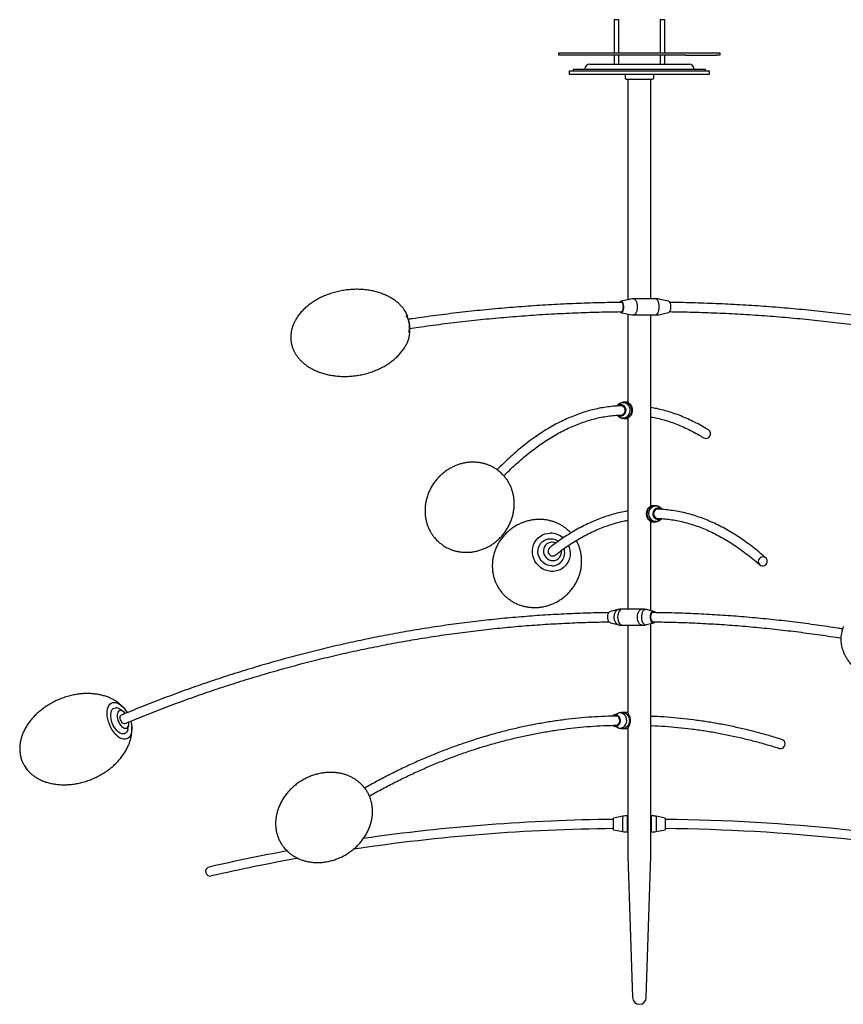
# Model space of a CAD drawing. Header units: millimetres. Extents: x 937 to 2067, y 1441 to 3520.
# Tile 2 of 3: x 937 to 1653, y 2663 to 3520. Entities that reach past the tile are written whole.
import ezdxf

# ---------------------------------------------------------------- set-up
doc = ezdxf.new("R2010")
doc.units = ezdxf.units.MM
doc.header["$LTSCALE"] = 20

msp = doc.modelspace()

# ---------------------------------------------------------------- linework, layer by layer
at = {"color": 7, "linetype": 'Continuous', "lineweight": 25}
for p, q in [((1454, 3519.91), (1454, 3491.11)), ((1456, 3519.91), (1454, 3519.91)), ((1458, 3519.91), (1456, 3519.91)), ((1458, 3491.11), (1458, 3519.91)), ((1494, 3519.91), (1494, 3491.11)), ((1494.9, 3519.91), (1494, 3519.91)), ((1498, 3519.91), (1494.9, 3519.91)), ((1498, 3491.11), (1498, 3519.91)), ((1406, 3491.11), (1516, 3491.11)), ((1406, 3489.11), (1406, 3491.11)), ((1516, 3489.11), (1406, 3489.11)), ((1454, 3489.11), (1454, 3481.11)), ((1458, 3481.11), (1458, 3489.11)), ((1494, 3489.11), (1494, 3481.11)), ((1498, 3481.11), (1498, 3489.11)), ((1516, 3491.11), (1543, 3491.11)), ((1516, 3489.11), (1543, 3489.11)), ((1543, 3491.11), (1546, 3491.11)), ((1546, 3489.11), (1543, 3489.11)), ((1546, 3491.11), (1546, 3489.11)), ((1432.75, 3481.11), (1476, 3481.11)), ((1476, 3481.11), (1519.25, 3481.11)), ((1415, 3475.41), (1415, 3472.41)), ((1415, 3475.41), (1476, 3475.41)), ((1415, 3472.41), (1476, 3472.41)), ((1418.5, 3476.61), (1418.5, 3475.41)), ((1476, 3476.61), (1418.5, 3476.61)), ((1463.5, 3472.41), (1463.5, 3468.91)), ((1533.5, 3476.61), (1476, 3476.61)), ((1476, 3475.41), (1537, 3475.41)), ((1476, 3472.41), (1537, 3472.41)), ((1488.5, 3468.91), (1488.5, 3472.41)), ((1533.5, 3475.41), (1533.5, 3476.61)), ((1537, 3472.41), (1537, 3475.41)), ((1463.5, 3468.91), (1464.5, 3467.91)), ((1476, 3467.91), (1464.5, 3467.91)), ((1466, 3467.91), (1466, 3276.2)), ((1487.5, 3467.91), (1476, 3467.91)), ((1486, 3276.91), (1486, 3467.91)), ((1487.5, 3467.91), (1488.5, 3468.91)), ((1467.3, 3276.49), (1460.06, 3274.89)), ((1490.18, 3276.91), (1471.11, 3276.91)), ((1501.24, 3274.89), (1494, 3276.49)), ((1460.06, 3264.93), (1467.3, 3263.33)), ((1466, 3263.61), (1466, 3186.82)), ((1471.11, 3262.91), (1490.18, 3262.91)), ((1486, 3096.8), (1486, 3262.91)), ((1494, 3263.33), (1501.24, 3264.93)), ((1456.87, 3184.31), (1456.28, 3183.63)), ((1466, 3186.91), (1462.65, 3186.91)), ((1456.74, 3175.65), (1456.87, 3175.51)), ((1462.65, 3172.91), (1466, 3172.91)), ((1466, 3173.01), (1466, 3006.91)), ((1489.35, 3096.91), (1486, 3096.91)), ((1495.72, 3093.62), (1495.13, 3094.31)), ((1486, 3005.48), (1486, 3083.03)), ((1486, 3082.91), (1489.35, 3082.91)), ((1457.33, 3006.45), (1450.86, 3004.86)), ((1478.31, 3006.91), (1461.07, 3006.91)), ((1488.52, 3004.86), (1482.05, 3006.45)), ((1450.86, 2994.96), (1457.33, 2993.36)), ((1461.07, 2992.91), (1478.31, 2992.91)), ((1466, 2992.91), (1466, 2916.51)), ((1482.05, 2993.36), (1488.52, 2994.96)), ((1486, 2791.91), (1486, 2994.34)), ((1488.12, 2995.71), (1488.37, 2995.73)), ((1026.87, 2917.83), (1023.81, 2919.81)), ((1457.27, 2916.11), (1453.72, 2914.6)), ((1466, 2916.91), (1461.21, 2916.91)), ((1028.34, 2907.19), (1028.35, 2907.19)), ((1031.06, 2902.47), (1031.8, 2906.05)), ((1453.72, 2905.22), (1457.27, 2903.71)), ((1461.21, 2902.91), (1466, 2902.91)), ((1466, 2903.3), (1466, 2791.91)), ((1461.56, 2826.52), (1453.5, 2824.91)), ((1453.5, 2814.91), (1453.5, 2824.91)), ((1461.56, 2813.3), (1461.56, 2826.52)), ((1466, 2826.91), (1465.48, 2826.91)), ((1465.48, 2826.91), (1465.48, 2812.91)), ((1486.52, 2826.91), (1486, 2826.91)), ((1486.52, 2812.91), (1486.52, 2826.91)), ((1498.5, 2824.91), (1490.44, 2826.52)), ((1490.44, 2826.52), (1490.44, 2813.3)), ((1498.5, 2824.91), (1498.5, 2814.91)), ((1453.5, 2814.91), (1461.56, 2813.3)), ((1465.48, 2812.91), (1466, 2812.91)), ((1486, 2812.91), (1486.52, 2812.91)), ((1490.44, 2813.3), (1498.5, 2814.91)), ((1466, 2791.91), (1470, 2668.91)), ((1482, 2668.91), (1486, 2791.91))]:
    msp.add_line(p, q, dxfattribs=at)
at = {"color": 7, "linetype": 'Continuous', "lineweight": 25, "flags": 128}
for points in [[(1460.25, 3264.91), (1460.82, 3265.09), (1461.35, 3265.64), (1461.8, 3266.5), (1462.13, 3267.61), (1462.32, 3268.89), (1462.36, 3270.25), (1462.25, 3271.58), (1461.98, 3272.79), (1461.59, 3273.79), (1461.1, 3274.49), (1460.54, 3274.86), (1459.97, 3274.86), (1459.41, 3274.49), (1458.96, 3273.86)], [(1460.25, 3274.11), (1459.73, 3273.92), (1459.59, 3273.8)], [(1460.25, 3265.71), (1460.52, 3265.75), (1461.02, 3266.12), (1461.46, 3266.83), (1461.79, 3267.81), (1461.99, 3268.97), (1462.02, 3270.22), (1461.91, 3271.44), (1461.64, 3272.53), (1461.25, 3273.38), (1460.78, 3273.92), (1460.25, 3274.11), (1460.25, 3274.11)], [(1471.11, 3276.91), (1471.77, 3276.73), (1472.4, 3276.21), (1472.96, 3275.38), (1473.43, 3274.27), (1473.78, 3272.95), (1474, 3271.47), (1474.07, 3269.91), (1474, 3268.35), (1473.78, 3266.87), (1473.43, 3265.54), (1472.96, 3264.44), (1472.4, 3263.6), (1471.77, 3263.08), (1471.11, 3262.91)], [(1490.18, 3262.91), (1490.84, 3263.08), (1491.46, 3263.6), (1492.02, 3264.44), (1492.49, 3265.54), (1492.85, 3266.87), (1493.06, 3268.35), (1493.14, 3269.91), (1493.06, 3271.47), (1492.85, 3272.95), (1492.49, 3274.27), (1492.02, 3275.38), (1491.46, 3276.21), (1490.84, 3276.73), (1490.18, 3276.91)], [(1501.24, 3274.89), (1501.33, 3274.86), (1501.88, 3274.49), (1502.37, 3273.79), (1502.76, 3272.79), (1503.03, 3271.58), (1503.15, 3270.25), (1503.11, 3268.89), (1502.91, 3267.61), (1502.58, 3266.5), (1502.14, 3265.64), (1501.61, 3265.09), (1501.24, 3264.93)], [(1275.19, 3241.64), (1275.67, 3243.33), (1276.02, 3245.33), (1276.23, 3247.52), (1276.27, 3249.85), (1276.15, 3252.26), (1275.88, 3254.72), (1275.46, 3257.16), (1274.89, 3259.54), (1274.19, 3261.8), (1273.38, 3263.9), (1272.47, 3265.79), (1271.48, 3267.43), (1271.11, 3267.95)], [(1272.75, 3262.11), (1272.84, 3262.03), (1273.57, 3261.19), (1274.24, 3260.06), (1274.84, 3258.69), (1275.33, 3257.15), (1275.69, 3255.5), (1275.9, 3253.82), (1275.96, 3252.16), (1275.86, 3250.62), (1275.61, 3249.26), (1275.22, 3248.13), (1274.98, 3247.67)], [(1459.55, 3174.91), (1460.85, 3175.09), (1462.06, 3175.64), (1463.08, 3176.5), (1463.84, 3177.61), (1464.28, 3178.89), (1464.37, 3180.25), (1464.1, 3181.58), (1463.49, 3182.79), (1462.6, 3183.79), (1461.47, 3184.49), (1460.21, 3184.86), (1458.89, 3184.86), (1457.62, 3184.49), (1456.5, 3183.79), (1456.42, 3183.71)], [(1456.87, 3175.51), (1456.99, 3175.37), (1458.13, 3174.38), (1459.45, 3173.7), (1460.89, 3173.34), (1462.38, 3173.34), (1463.82, 3173.7), (1465.14, 3174.38), (1466.28, 3175.37), (1467.17, 3176.6), (1467.75, 3178.01), (1468.01, 3179.52), (1467.92, 3181.06), (1467.5, 3182.53), (1466.76, 3183.86), (1465.74, 3184.97), (1464.5, 3185.82), (1463.11, 3186.34), (1461.63, 3186.52), (1461.63, 3186.52)], [(1457.11, 3175.59), (1458.25, 3175.09), (1459.55, 3174.91)], [(1495.13, 3094.31), (1495.01, 3094.45), (1493.87, 3095.43), (1492.54, 3096.12), (1491.1, 3096.47), (1489.62, 3096.47), (1488.18, 3096.12), (1486.85, 3095.43), (1485.72, 3094.45), (1484.83, 3093.21), (1484.24, 3091.8), (1483.99, 3090.29), (1484.07, 3088.76), (1484.5, 3087.29), (1485.24, 3085.96), (1486.26, 3084.84), (1487.49, 3084), (1488.89, 3083.47), (1490.36, 3083.3), (1490.36, 3083.3)], [(1495.67, 3093.63), (1495.49, 3093.79), (1494.37, 3094.49), (1493.1, 3094.86), (1491.79, 3094.86), (1490.52, 3094.49), (1489.4, 3093.79), (1488.5, 3092.79), (1487.9, 3091.58), (1487.63, 3090.25), (1487.72, 3088.89), (1488.16, 3087.61), (1488.92, 3086.5), (1489.94, 3085.64), (1491.14, 3085.09), (1492.45, 3084.91), (1492.45, 3084.91)], [(1493.96, 3093.81), (1493.64, 3093.92), (1492.45, 3094.11)], [(1492.45, 3084.91), (1493.75, 3085.09), (1494.88, 3085.59)], [(1414.37, 3062.27), (1415.01, 3060.54), (1415.57, 3058.15), (1415.78, 3055.72), (1415.65, 3053.3), (1415.16, 3050.94), (1414.34, 3048.71), (1413.2, 3046.63), (1411.77, 3044.76), (1410.07, 3043.14), (1408.14, 3041.79), (1406.02, 3040.76), (1403.76, 3040.06), (1401.41, 3039.71), (1399.01, 3039.71), (1396.62, 3040.06), (1394.29, 3040.76), (1392.06, 3041.79), (1389.99, 3043.14), (1388.12, 3044.76), (1386.49, 3046.63), (1385.14, 3048.71), (1384.08, 3050.94), (1383.35, 3053.3), (1382.96, 3055.72), (1382.92, 3058.15), (1383.23, 3060.54), (1383.89, 3062.84), (1384.87, 3065), (1386.16, 3066.98), (1387.73, 3068.73), (1389.55, 3070.22), (1391.58, 3071.41), (1393.77, 3072.28), (1396.09, 3072.81), (1398.47, 3072.99), (1398.47, 3072.99)], [(1399.96, 3044.56), (1397.93, 3044.74), (1395.95, 3045.27), (1394.08, 3046.14), (1392.36, 3047.31), (1390.86, 3048.76), (1389.61, 3050.44), (1388.66, 3052.3), (1388.03, 3054.28), (1387.75, 3056.32), (1387.82, 3058.37), (1388.24, 3060.35), (1388.99, 3062.2), (1390.06, 3063.88), (1391.42, 3065.33), (1393.01, 3066.51), (1394.8, 3067.38), (1396.72, 3067.91), (1398.72, 3068.09), (1400.75, 3067.91), (1402.73, 3067.38), (1404.6, 3066.51), (1405.52, 3065.94)], [(1403.26, 3064.38), (1403.17, 3064.41), (1401.58, 3064.93), (1399.94, 3065.11), (1398.31, 3064.93), (1396.77, 3064.41), (1395.39, 3063.58), (1394.22, 3062.46), (1393.33, 3061.11), (1392.74, 3059.59), (1392.48, 3057.95), (1392.57, 3056.28), (1393, 3054.65), (1393.75, 3053.12), (1394.78, 3051.77), (1396.07, 3050.65), (1397.54, 3049.82), (1399.13, 3049.3), (1400.77, 3049.13), (1400.77, 3049.13)], [(1450.86, 2994.96), (1450.48, 2995.09), (1449.77, 2995.64), (1449.16, 2996.5), (1448.71, 2997.61), (1448.45, 2998.89), (1448.4, 3000.25), (1448.56, 3001.58), (1448.91, 3002.79), (1449.45, 3003.79), (1450.11, 3004.49), (1450.86, 3004.86)], [(1457.33, 2993.36), (1456.98, 2993.47), (1456.16, 2994), (1455.42, 2994.84), (1454.82, 2995.96), (1454.38, 2997.29), (1454.12, 2998.76), (1454.07, 3000.29), (1454.23, 3001.8), (1454.57, 3003.21), (1455.1, 3004.45), (1455.77, 3005.43), (1456.56, 3006.12), (1457.33, 3006.45)], [(1461.07, 3006.91), (1460.18, 3006.73), (1459.33, 3006.21), (1458.57, 3005.38), (1457.93, 3004.27), (1457.45, 3002.95), (1457.16, 3001.47), (1457.06, 2999.91), (1457.16, 2998.35), (1457.45, 2996.87), (1457.93, 2995.54), (1458.57, 2994.44), (1459.33, 2993.6), (1460.18, 2993.08), (1461.07, 2992.91)], [(1478.31, 2992.91), (1477.41, 2993.08), (1476.56, 2993.6), (1475.8, 2994.44), (1475.17, 2995.54), (1474.69, 2996.87), (1474.39, 2998.35), (1474.29, 2999.91), (1474.39, 3001.47), (1474.69, 3002.95), (1475.17, 3004.27), (1475.8, 3005.38), (1476.56, 3006.21), (1477.41, 3006.73), (1478.3, 3006.91)], [(1482.05, 3006.45), (1481.52, 3006.52), (1480.64, 3006.34), (1479.82, 3005.82), (1479.08, 3004.97), (1478.48, 3003.86), (1478.04, 3002.53), (1477.78, 3001.06), (1477.73, 2999.52), (1477.89, 2998.01), (1478.23, 2996.6), (1478.76, 2995.37), (1479.43, 2994.38), (1480.22, 2993.7), (1481.08, 2993.34), (1481.96, 2993.34), (1482.05, 2993.36)], [(1489.92, 3003.81), (1489.26, 3004.49), (1488.51, 3004.86), (1487.73, 3004.86), (1486.98, 3004.49), (1486.31, 3003.79), (1485.78, 3002.79), (1485.42, 3001.58), (1485.26, 3000.25), (1485.31, 2998.89), (1485.57, 2997.61), (1486.02, 2996.5), (1486.63, 2995.64), (1487.35, 2995.09), (1488.12, 2994.91), (1488.12, 2994.91)], [(1489.02, 3003.81), (1488.48, 3004.06), (1487.76, 3004.06), (1487.07, 3003.69), (1486.48, 3002.99), (1486.03, 3002.01), (1485.77, 3000.84), (1485.72, 2999.59), (1485.88, 2998.37), (1486.24, 2997.29), (1486.76, 2996.44), (1487.41, 2995.89), (1488.12, 2995.71), (1488.12, 2995.71)], [(1033.53, 2909.29), (1033.61, 2908.99), (1034.1, 2906.66), (1034.38, 2904.39), (1034.43, 2902.23), (1034.25, 2900.22), (1033.85, 2898.42), (1033.23, 2896.85), (1032.4, 2895.56), (1031.39, 2894.56), (1030.22, 2893.88), (1028.91, 2893.54), (1027.49, 2893.54), (1025.98, 2893.88), (1024.43, 2894.56), (1022.86, 2895.56), (1021.31, 2896.85), (1019.81, 2898.42), (1018.39, 2900.22), (1017.09, 2902.23), (1015.93, 2904.39), (1014.93, 2906.66), (1014.12, 2908.99), (1013.51, 2911.34), (1013.12, 2913.65), (1012.96, 2915.87), (1013.02, 2917.96), (1013.32, 2919.87), (1013.83, 2921.56), (1014.55, 2922.99), (1015.47, 2924.14), (1016.57, 2924.98), (1017.81, 2925.49), (1019.18, 2925.66), (1019.18, 2925.66)], [(1019.18, 2925.66), (1020.65, 2925.49), (1022.18, 2924.98), (1023.75, 2924.14), (1025.31, 2922.99), (1026.84, 2921.56), (1028.31, 2919.87), (1029.67, 2917.96), (1030.42, 2916.74)], [(1031.06, 2902.47), (1031.02, 2902.28), (1030.56, 2900.89), (1029.9, 2899.75), (1029.04, 2898.91), (1028.03, 2898.4), (1026.88, 2898.23), (1025.64, 2898.4), (1024.34, 2898.91), (1023.01, 2899.75), (1021.71, 2900.89), (1020.47, 2902.28), (1019.33, 2903.91), (1018.32, 2905.7), (1017.47, 2907.61), (1016.81, 2909.58), (1016.37, 2911.55), (1016.14, 2913.46), (1016.14, 2915.26), (1016.38, 2916.88), (1016.83, 2918.28), (1017.5, 2919.41), (1018.35, 2920.25), (1019.36, 2920.76), (1020.51, 2920.93), (1020.51, 2920.93)], [(1024.63, 2918.59), (1023.71, 2918.42), (1022.92, 2917.92), (1022.3, 2917.12), (1021.88, 2916.04), (1021.67, 2914.73), (1021.68, 2913.26), (1021.92, 2911.68), (1022.37, 2910.07), (1023.02, 2908.5), (1023.83, 2907.02), (1024.77, 2905.72), (1025.8, 2904.64), (1026.87, 2903.83), (1027.94, 2903.34), (1028.96, 2903.17), (1029.88, 2903.34), (1030.67, 2903.83), (1031.29, 2904.64), (1031.72, 2905.72), (1031.93, 2907.02), (1031.91, 2908.5), (1031.9, 2908.65)], [(1028.34, 2907.19), (1027.86, 2907.09), (1027.13, 2907.26), (1026.38, 2907.75), (1025.66, 2908.52), (1025.05, 2909.5), (1024.59, 2910.6), (1024.32, 2911.72), (1024.28, 2912.77), (1024.46, 2913.65), (1024.84, 2914.29), (1025.25, 2914.57)], [(1455.22, 2904.91), (1456.39, 2905.09), (1457.47, 2905.64), (1458.39, 2906.5), (1459.07, 2907.61), (1459.46, 2908.89), (1459.54, 2910.25), (1459.3, 2911.58), (1458.76, 2912.79), (1457.95, 2913.79), (1456.95, 2914.49), (1455.81, 2914.86), (1454.63, 2914.86), (1453.5, 2914.49), (1452.51, 2913.8)], [(1454.77, 2905.74), (1455.22, 2905.71), (1456.29, 2905.89), (1457.27, 2906.44), (1458.07, 2907.29), (1458.61, 2908.37), (1458.85, 2909.59), (1458.77, 2910.84), (1458.37, 2912.01), (1457.7, 2912.99), (1456.8, 2913.69), (1455.76, 2914.06), (1454.68, 2914.06), (1453.9, 2913.82)], [(1459.25, 2916.52), (1457.93, 2916.34), (1457.27, 2916.11)], [(1457.27, 2903.71), (1457.29, 2903.7), (1458.59, 2903.34), (1459.92, 2903.34), (1461.21, 2903.7), (1462.4, 2904.38), (1463.42, 2905.37), (1464.21, 2906.6), (1464.74, 2908.01), (1464.97, 2909.52), (1464.89, 2911.06), (1464.51, 2912.53), (1463.84, 2913.86), (1462.93, 2914.97), (1461.82, 2915.82), (1460.57, 2916.34), (1459.25, 2916.52), (1459.25, 2916.52)], [(1461.21, 2916.91), (1462.56, 2916.73), (1463.84, 2916.21), (1464.99, 2915.38), (1465.95, 2914.27), (1466.67, 2912.95), (1467.12, 2911.47), (1467.27, 2909.91), (1467.12, 2908.35), (1466.67, 2906.87), (1465.95, 2905.54), (1464.99, 2904.44), (1463.84, 2903.6), (1462.56, 2903.08), (1461.21, 2902.91)], [(1597.97, 2885.58), (1598.35, 2885.48), (1599.39, 2885.48), (1600.4, 2885.83), (1601.31, 2886.49), (1602.02, 2887.41), (1602.49, 2888.51), (1602.66, 2889.68), (1602.52, 2890.83), (1602.09, 2891.85), (1601.39, 2892.65), (1600.5, 2893.16), (1600.39, 2893.2)]]:
    msp.add_lwpolyline(points, dxfattribs=at)
at = {"color": 7, "linetype": 'Continuous', "lineweight": 25}
for centre, radius, start, end in [((1432.75, 3476.91), 4.2, 90, 174.26083), ((1519.25, 3476.91), 4.2, 5.73917, 90), ((1427.77, 3477.41), 0.8, 270, 354.26083), ((1524.22, 3477.41), 0.8, 185.73917, 270), ((1460.53, 3266.52), 1.64, 209.84627, 260.37712), ((1461.66, 3180.22), 6.3, 90.24889, 139.53117), ((1459.49, 3179.89), 4.17, 265.04486, 112.24162), ((1462.47, 3179.91), 7, 271.49183, 88.2744), ((1533.95, 3159.46), 4, 240.44736, 56.35881), ((1489.53, 3089.91), 7, 91.49183, 268.2744), ((1492.54, 3089.91), 4.19, 91.31689, 274.94869), ((1490.33, 3089.6), 6.3, 270.24889, 319.53117), ((1398.35, 3055.85), 17.13, 49.10176, 89.60305), ((1400.51, 3057.22), 4.02, 130.59582, 270.70259), ((1399.88, 3055.69), 11.13, 270.39516, 20.18313), ((1400.58, 3056.84), 3.64, 269.69622, 307.84129), ((1400.76, 3056.63), 7.5, 270.09021, 9.86994), ((1583.44, 3048.36), 4.03, 89.167, 225.55517), ((1583.52, 3048.76), 3.62, 48.72733, 90.39642), ((1583.26, 3048.49), 4, 0.0719, 48.57293), ((1583.26, 3048.49), 4, 228.57293, 0.0719), ((1487.96, 2997.14), 2.23, 274.17118, 319.76761), ((1680.19, 2980.86), 28.94, 157.94834, 182.49325), ((1020.2, 2914.61), 6.33, 55.2751, 87.18408), ((1023.89, 2912.67), 5.96, 35.1416, 82.85338), ((1455.26, 2908.87), 3.96, 234.08069, 269.43818), ((1470, 1169.91), 1654, 90.57158, 98.13465), ((1465.48, 2806.91), 20, 90, 101.30993), ((1486.52, 2806.91), 20, 78.69007, 90), ((1482, 1169.91), 1654, 78.55821, 89.42842), ((1470, 1169.91), 1646, 90.57436, 98.48802), ((1465.48, 2832.91), 20, 258.69007, 270), ((1486.52, 2832.91), 20, 270, 281.30993), ((1482, 1169.91), 1646, 78.55821, 89.42564), ((1470, 1169.91), 1654, 100.46295, 102.86551), ((1470, 1169.91), 1646, 100.17615, 102.86551), ((1102.6, 2778.49), 4, 102.86551, 282.86551), ((1476, 2668.91), 6, 180, 0)]:
    msp.add_arc(centre, radius, start, end, dxfattribs=at)
for points, knots in [([(1271.14, 3267.91), (1270.55, 3268.65), (1269.34, 3270.2), (1267.2, 3272.38), (1264.76, 3274.49), (1262.01, 3276.49), (1258.96, 3278.35), (1255.62, 3280.04), (1252, 3281.53), (1248.13, 3282.8), (1244.03, 3283.83), (1239.73, 3284.6), (1235.25, 3285.08), (1230.65, 3285.27), (1225.95, 3285.15), (1221.22, 3284.72), (1216.49, 3283.98), (1211.82, 3282.93), (1207.27, 3281.58), (1202.87, 3279.95), (1198.68, 3278.06), (1194.73, 3275.93), (1191.05, 3273.6), (1187.67, 3271.07), (1184.62, 3268.4), (1181.89, 3265.58), (1179.51, 3262.66), (1177.54, 3259.75), (1175.96, 3256.89), (1174.73, 3254.11), (1173.8, 3251.34), (1173.16, 3248.62), (1172.82, 3246.14), (1172.7, 3244), (1172.73, 3241.79), (1172.91, 3240.27), (1173.03, 3239.31)], [0, 0, 0, 0, 0.021855, 0.045525, 0.070552, 0.096938, 0.124696, 0.153834, 0.184342, 0.216185, 0.249301, 0.283593, 0.318931, 0.355156, 0.392079, 0.429487, 0.467153, 0.504833, 0.542211, 0.579059, 0.615166, 0.650353, 0.684471, 0.717413, 0.749114, 0.77956, 0.808786, 0.836893, 0.861257, 0.884653, 0.907152, 0.92876, 0.949143, 0.964772, 0.977861, 1, 1, 1, 1]), ([(1460.85, 3273.81), (1455.09, 3273.74), (1442.42, 3273.58), (1422.85, 3272.95), (1402.15, 3272), (1381.46, 3270.72), (1360.79, 3269.14), (1340.14, 3267.24), (1319.51, 3265.02), (1298.92, 3262.49), (1284.07, 3260.45), (1276.08, 3259.25), (1274.93, 3259.08)], [0, 0, 0, 0, 0.092669, 0.203765, 0.314861, 0.425957, 0.537053, 0.648149, 0.759245, 0.870342, 0.981439, 1, 1, 1, 1]), ([(1471.11, 3276.88), (1470.51, 3276.88), (1469.22, 3276.87), (1467.97, 3276.61), (1467.3, 3276.48)], [0, 0, 0, 0, 0.467763, 1, 1, 1, 1]), ([(1494, 3276.46), (1493.74, 3276.52), (1492.68, 3276.79), (1491.38, 3276.93), (1490.37, 3276.89), (1490.18, 3276.88)], [0, 0, 0, 0, 0.216338, 0.849524, 1, 1, 1, 1]), ([(1972.07, 3184.62), (1968.63, 3185.91), (1958.64, 3189.66), (1942.05, 3195.63), (1922.27, 3202.43), (1902.4, 3208.93), (1882.45, 3215.13), (1862.43, 3221.02), (1842.33, 3226.6), (1822.17, 3231.88), (1801.94, 3236.85), (1781.66, 3241.51), (1761.31, 3245.86), (1740.92, 3249.9), (1720.47, 3253.63), (1699.98, 3257.04), (1679.45, 3260.15), (1658.89, 3262.94), (1638.29, 3265.42), (1617.66, 3267.58), (1597, 3269.43), (1576.33, 3270.96), (1555.64, 3272.18), (1534.93, 3273.07), (1517.15, 3273.61), (1506.28, 3273.73), (1502.31, 3273.77)], [0, 0, 0, 0, 0.022814, 0.066103, 0.109392, 0.15268, 0.195968, 0.239256, 0.282544, 0.325832, 0.369119, 0.412407, 0.455694, 0.498981, 0.542268, 0.585554, 0.628841, 0.672128, 0.715414, 0.7587, 0.801987, 0.845273, 0.888559, 0.931845, 0.975131, 1, 1, 1, 1]), ([(1276.19, 3251.18), (1278.7, 3251.55), (1288.04, 3252.93), (1304.23, 3255.1), (1324.77, 3257.57), (1345.34, 3259.71), (1365.93, 3261.54), (1386.55, 3263.05), (1407.18, 3264.25), (1427.83, 3265.12), (1445.54, 3265.64), (1456.37, 3265.75), (1460.32, 3265.79)], [0, 0, 0, 0, 0.041181, 0.153021, 0.264863, 0.376704, 0.488546, 0.600388, 0.71223, 0.824072, 0.935915, 1, 1, 1, 1]), ([(1502.18, 3265.78), (1507.32, 3265.72), (1519.35, 3265.56), (1538.25, 3264.95), (1558.9, 3264), (1579.52, 3262.73), (1600.14, 3261.14), (1620.72, 3259.24), (1641.29, 3257.02), (1661.82, 3254.49), (1682.32, 3251.65), (1702.78, 3248.49), (1723.2, 3245.02), (1743.58, 3241.24), (1763.9, 3237.15), (1784.17, 3232.75), (1804.39, 3228.04), (1824.54, 3223.02), (1844.63, 3217.69), (1864.65, 3212.05), (1884.6, 3206.11), (1904.47, 3199.87), (1924.26, 3193.32), (1943.97, 3186.47), (1958.94, 3181.01), (1967.35, 3177.85), (1969.25, 3177.14)], [0, 0, 0, 0, 0.032409, 0.075818, 0.119228, 0.162637, 0.206047, 0.249456, 0.292865, 0.336275, 0.379684, 0.423093, 0.466502, 0.509911, 0.55332, 0.596728, 0.640137, 0.683545, 0.726953, 0.770362, 0.813769, 0.857177, 0.900585, 0.943992, 0.987399, 1, 1, 1, 1]), ([(1467.3, 3263.36), (1467.56, 3263.29), (1468.62, 3263.03), (1469.91, 3262.88), (1470.92, 3262.93), (1471.11, 3262.94)], [0, 0, 0, 0, 0.214985, 0.849674, 1, 1, 1, 1]), ([(1490.18, 3262.94), (1490.78, 3262.94), (1492.07, 3262.95), (1493.34, 3263.2), (1494.01, 3263.34)], [0, 0, 0, 0, 0.466176, 1, 1, 1, 1]), ([(1173.03, 3239.31), (1173.22, 3238.33), (1173.47, 3236.94), (1174.08, 3234.92), (1174.71, 3233.17), (1175.66, 3231.08), (1176.87, 3228.91), (1178.39, 3226.67), (1180.21, 3224.43), (1182.35, 3222.24), (1184.8, 3220.12), (1187.55, 3218.12), (1190.6, 3216.26), (1193.94, 3214.58), (1197.55, 3213.08), (1201.42, 3211.81), (1205.52, 3210.78), (1209.83, 3210.02), (1214.3, 3209.53), (1218.91, 3209.35), (1223.6, 3209.46), (1228.34, 3209.89), (1233.06, 3210.64), (1237.73, 3211.69), (1242.29, 3213.04), (1246.68, 3214.66), (1250.88, 3216.55), (1254.83, 3218.68), (1258.5, 3221.02), (1261.88, 3223.54), (1264.94, 3226.22), (1267.66, 3229.03), (1270.04, 3231.95), (1272.02, 3234.86), (1273.58, 3237.73), (1274.63, 3239.99), (1275.06, 3241.35), (1275.19, 3241.75)], [0, 0, 0, 0, 0.022974, 0.032455, 0.048525, 0.06584, 0.085066, 0.105876, 0.128147, 0.1518, 0.17681, 0.203177, 0.230916, 0.260034, 0.29052, 0.322342, 0.355435, 0.389702, 0.425016, 0.461216, 0.498113, 0.535495, 0.573135, 0.610789, 0.648141, 0.684963, 0.721045, 0.756207, 0.790301, 0.82322, 0.8549, 0.885324, 0.91453, 0.942617, 0.966964, 0.990344, 1, 1, 1, 1]), ([(1460.9, 3183.87), (1460.8, 3183.87), (1458.69, 3183.84), (1454.58, 3183.58), (1448.57, 3182.95), (1442.56, 3181.99), (1436.56, 3180.71), (1430.56, 3179.12), (1424.57, 3177.22), (1418.58, 3174.99), (1412.61, 3172.45), (1406.64, 3169.6), (1400.68, 3166.43), (1394.73, 3162.94), (1388.79, 3159.13), (1382.87, 3155.02), (1376.97, 3150.58), (1371.09, 3145.83), (1365.22, 3140.78), (1359.38, 3135.39), (1355.03, 3131.2), (1352.62, 3128.71), (1352.15, 3128.22)], [0, 0, 0, 0, 0.002709, 0.056867, 0.111032, 0.165224, 0.219461, 0.273758, 0.328128, 0.382579, 0.437116, 0.491742, 0.546453, 0.601247, 0.656117, 0.711056, 0.766055, 0.821106, 0.876201, 0.931332, 0.986492, 1, 1, 1, 1]), ([(1462.68, 3186.9), (1462.66, 3186.9), (1462.11, 3186.96), (1461.05, 3186.77), (1459.57, 3186.34), (1458.25, 3185.59), (1457.34, 3184.89), (1456.96, 3184.38), (1456.87, 3184.27)], [0, 0, 0, 0, 0.0103859, 0.2514226, 0.4875428, 0.7165699, 0.937063, 1, 1, 1, 1]), ([(1466.04, 3186.82), (1466.03, 3186.8), (1466.01, 3186.77), (1466.3, 3186.59), (1466.9, 3186.17), (1467.87, 3185.3), (1468.93, 3183.77), (1469.67, 3181.83), (1469.9, 3179.71), (1469.56, 3177.56), (1468.73, 3175.69), (1467.67, 3174.32), (1466.71, 3173.49), (1466.07, 3173.1), (1466.08, 3173.04), (1466.08, 3173.01)], [0, 0, 0, 0, 0.0387624, 0.1025486, 0.1687629, 0.255845, 0.3432154, 0.424431, 0.5071303, 0.5923385, 0.6773429, 0.7595156, 0.8409927, 0.9308583, 1, 1, 1, 1]), ([(1536.16, 3162.79), (1535.12, 3163.43), (1532.08, 3165.27), (1527.05, 3168.07), (1521.07, 3171.09), (1515.08, 3173.8), (1509.08, 3176.18), (1503.07, 3178.25), (1497.05, 3179.99), (1491.36, 3181.36), (1487.68, 3182), (1486, 3182.3)], [0, 0, 0, 0, 0.063453, 0.183553, 0.30352, 0.423312, 0.542919, 0.662332, 0.781552, 0.900586, 1, 1, 1, 1]), ([(1358.09, 3122.86), (1358.27, 3123.06), (1360.33, 3125.2), (1364.27, 3129), (1369.92, 3134.25), (1375.58, 3139.16), (1381.25, 3143.77), (1386.93, 3148.07), (1392.63, 3152.07), (1398.33, 3155.76), (1404.04, 3159.14), (1409.77, 3162.22), (1415.5, 3164.98), (1421.24, 3167.44), (1426.99, 3169.59), (1432.75, 3171.43), (1438.52, 3172.95), (1444.29, 3174.17), (1450.07, 3175.07), (1455.32, 3175.63), (1458.64, 3175.76), (1460.03, 3175.81)], [0, 0, 0, 0, 0.005471, 0.061183, 0.116908, 0.172652, 0.22842, 0.284219, 0.340057, 0.395943, 0.451885, 0.507894, 0.563979, 0.62015, 0.676413, 0.732774, 0.789235, 0.845794, 0.902445, 0.959174, 1, 1, 1, 1]), ([(1456.88, 3175.53), (1457.15, 3175.23), (1457.78, 3174.54), (1459.02, 3173.75), (1460.48, 3173.16), (1461.72, 3172.93), (1462.45, 3172.91), (1462.65, 3172.91)], [0, 0, 0, 0, 0.18232, 0.419307, 0.662556, 0.907961, 1, 1, 1, 1]), ([(1486, 3174.17), (1486.44, 3174.1), (1488.81, 3173.72), (1493.11, 3172.72), (1498.9, 3171.16), (1504.67, 3169.26), (1510.44, 3167.06), (1516.2, 3164.54), (1521.95, 3161.71), (1527.21, 3158.85), (1530.55, 3156.84), (1531.97, 3155.98)], [0, 0, 0, 0, 0.028809, 0.154856, 0.280724, 0.406386, 0.53183, 0.657051, 0.782055, 0.906856, 1, 1, 1, 1]), ([(1354.8, 3126.14), (1353.93, 3126.85), (1352.71, 3127.85), (1350.79, 3129.15), (1349.1, 3130.18), (1346.99, 3131.28), (1344.69, 3132.28), (1342.18, 3133.16), (1339.5, 3133.88), (1336.66, 3134.41), (1333.71, 3134.72), (1330.65, 3134.8), (1327.51, 3134.63), (1324.32, 3134.18), (1321.11, 3133.47), (1317.89, 3132.47), (1314.71, 3131.18), (1311.59, 3129.61), (1308.56, 3127.76), (1305.66, 3125.63), (1302.91, 3123.24), (1300.35, 3120.6), (1298, 3117.73), (1295.89, 3114.65), (1294.04, 3111.4), (1292.49, 3107.99), (1291.24, 3104.46), (1290.31, 3100.83), (1289.73, 3097.27), (1289.48, 3093.83), (1289.51, 3090.56), (1289.81, 3087.34), (1290.37, 3084.2), (1291.18, 3081.17), (1292.22, 3078.27), (1293.48, 3075.52), (1294.91, 3072.99), (1296.41, 3070.77), (1297.83, 3068.96), (1299.22, 3067.39), (1300.52, 3066.07), (1301.44, 3065.26), (1301.82, 3064.92)], [0, 0, 0, 0, 0.026644, 0.037318, 0.055126, 0.073731, 0.093862, 0.115112, 0.137354, 0.160495, 0.184477, 0.209267, 0.234837, 0.261163, 0.288221, 0.31598, 0.344399, 0.373431, 0.403018, 0.433094, 0.463584, 0.494407, 0.525479, 0.556705, 0.587981, 0.619233, 0.650395, 0.681423, 0.712291, 0.739535, 0.766305, 0.792585, 0.818369, 0.843651, 0.868412, 0.892589, 0.915992, 0.937977, 0.956272, 0.970824, 0.987929, 1, 1, 1, 1]), ([(1301.82, 3064.92), (1302.69, 3064.21), (1303.9, 3063.21), (1305.82, 3061.91), (1307.52, 3060.88), (1309.62, 3059.79), (1311.93, 3058.78), (1314.44, 3057.9), (1317.12, 3057.18), (1319.95, 3056.65), (1322.91, 3056.34), (1325.97, 3056.26), (1329.1, 3056.44), (1332.29, 3056.88), (1335.51, 3057.59), (1338.72, 3058.59), (1341.9, 3059.88), (1345.03, 3061.45), (1348.05, 3063.3), (1350.96, 3065.43), (1353.7, 3067.82), (1356.27, 3070.46), (1358.62, 3073.33), (1360.73, 3076.41), (1362.57, 3079.66), (1364.13, 3083.07), (1365.38, 3086.61), (1366.31, 3090.24), (1366.88, 3093.79), (1367.14, 3097.23), (1367.11, 3100.51), (1366.8, 3103.72), (1366.24, 3106.86), (1365.43, 3109.89), (1364.39, 3112.79), (1363.13, 3115.54), (1361.7, 3118.08), (1360.21, 3120.29), (1358.79, 3122.11), (1357.39, 3123.68), (1356.1, 3124.99), (1355.18, 3125.8), (1354.8, 3126.14)], [0, 0, 0, 0, 0.026644, 0.037318, 0.055126, 0.073731, 0.093862, 0.115112, 0.137354, 0.160495, 0.184477, 0.209267, 0.234837, 0.261163, 0.288221, 0.31598, 0.344399, 0.373431, 0.403018, 0.433094, 0.463584, 0.494407, 0.525479, 0.556705, 0.587981, 0.619233, 0.650395, 0.681423, 0.712291, 0.739535, 0.766305, 0.792585, 0.818369, 0.843651, 0.868412, 0.892589, 0.915992, 0.937977, 0.956272, 0.970824, 0.987929, 1, 1, 1, 1]), ([(1485.88, 3083.03), (1485.88, 3083.06), (1485.88, 3083.14), (1484.99, 3083.69), (1483.88, 3084.81), (1482.87, 3086.42), (1482.24, 3088.41), (1482.12, 3090.56), (1482.57, 3092.67), (1483.47, 3094.45), (1484.54, 3095.71), (1485.45, 3096.44), (1485.99, 3096.75), (1485.92, 3096.79), (1485.9, 3096.8)], [0, 0, 0, 0, 0.0893796, 0.1894642, 0.2745304, 0.3597936, 0.440877, 0.5242648, 0.609739, 0.6943625, 0.7760059, 0.8583639, 0.9513489, 1, 1, 1, 1]), ([(1495.11, 3094.29), (1494.84, 3094.59), (1494.21, 3095.28), (1492.98, 3096.07), (1491.52, 3096.66), (1490.27, 3096.89), (1489.54, 3096.9), (1489.35, 3096.91)], [0, 0, 0, 0, 0.18232, 0.419307, 0.662556, 0.907961, 1, 1, 1, 1]), ([(1585.91, 3051.48), (1584.88, 3052.38), (1581.9, 3054.99), (1576.95, 3059.06), (1571.04, 3063.61), (1565.11, 3067.84), (1559.17, 3071.75), (1553.21, 3075.35), (1547.24, 3078.64), (1541.25, 3081.6), (1535.26, 3084.24), (1529.25, 3086.57), (1523.24, 3088.58), (1517.23, 3090.27), (1511.21, 3091.64), (1505.19, 3092.7), (1499.17, 3093.42), (1494.5, 3093.79), (1491.84, 3093.83), (1491.18, 3093.84)], [0, 0, 0, 0, 0.033431, 0.097003, 0.160542, 0.224034, 0.287469, 0.350837, 0.414129, 0.477335, 0.540448, 0.603462, 0.666374, 0.729184, 0.791898, 0.854524, 0.917074, 0.979567, 1, 1, 1, 1]), ([(1466, 3092.28), (1465.27, 3092.17), (1462.54, 3091.75), (1457.81, 3090.7), (1451.81, 3089.13), (1445.82, 3087.22), (1439.83, 3084.99), (1433.86, 3082.45), (1427.89, 3079.6), (1421.93, 3076.43), (1415.98, 3072.94), (1410.04, 3069.13), (1404.23, 3065.09), (1400.18, 3062.05), (1398.1, 3060.44), (1397.89, 3060.27)], [0, 0, 0, 0, 0.031531, 0.118497, 0.20556, 0.292739, 0.380049, 0.467498, 0.555088, 0.642816, 0.730676, 0.818657, 0.906749, 0.990381, 1, 1, 1, 1]), ([(1489.31, 3082.91), (1489.34, 3082.91), (1489.88, 3082.86), (1490.95, 3083.04), (1492.43, 3083.47), (1493.74, 3084.22), (1494.65, 3084.92), (1495.04, 3085.44), (1495.12, 3085.55)], [0, 0, 0, 0, 0.010386, 0.251423, 0.487543, 0.71657, 0.937063, 1, 1, 1, 1]), ([(1491.96, 3085.82), (1493.63, 3085.75), (1497.24, 3085.59), (1502.77, 3084.96), (1508.57, 3084.01), (1514.36, 3082.74), (1520.15, 3081.16), (1525.92, 3079.27), (1531.69, 3077.06), (1537.45, 3074.54), (1543.2, 3071.72), (1548.94, 3068.58), (1554.67, 3065.13), (1560.38, 3061.38), (1566.08, 3057.32), (1571.77, 3052.95), (1576.62, 3048.98), (1579.56, 3046.41), (1580.62, 3045.49)], [0, 0, 0, 0, 0.056523, 0.121935, 0.187298, 0.252588, 0.317784, 0.382875, 0.447852, 0.512714, 0.577464, 0.642108, 0.706656, 0.771118, 0.835505, 0.899829, 0.9641, 1, 1, 1, 1]), ([(1416.37, 3073.11), (1416.22, 3073.29), (1415.77, 3073.81), (1414.74, 3074.83), (1413.26, 3076.19), (1411.38, 3077.69), (1409.29, 3079.14), (1406.97, 3080.5), (1404.46, 3081.74), (1401.77, 3082.81), (1398.92, 3083.7), (1395.93, 3084.36), (1392.82, 3084.8), (1389.62, 3084.98), (1386.35, 3084.89), (1383.04, 3084.53), (1379.71, 3083.88), (1376.4, 3082.94), (1373.13, 3081.71), (1369.94, 3080.18), (1366.85, 3078.37), (1363.91, 3076.29), (1361.13, 3073.93), (1358.55, 3071.33), (1356.2, 3068.5), (1354.1, 3065.47), (1352.28, 3062.25), (1350.81, 3058.99), (1349.67, 3055.74), (1348.85, 3052.55), (1348.3, 3049.34), (1348.03, 3046.12), (1348.03, 3042.94), (1348.29, 3039.8), (1348.81, 3036.75), (1349.57, 3033.81), (1350.53, 3031.06), (1351.59, 3028.65), (1352.65, 3026.63), (1353.94, 3024.49), (1355.62, 3022.11), (1357.4, 3020.04), (1359.06, 3018.36), (1360.55, 3017.01), (1362.43, 3015.51), (1364.52, 3014.06), (1366.83, 3012.69), (1369.35, 3011.46), (1372.04, 3010.38), (1374.89, 3009.5), (1377.88, 3008.83), (1380.98, 3008.4), (1384.18, 3008.22), (1387.45, 3008.3), (1390.77, 3008.67), (1394.09, 3009.32), (1397.41, 3010.26), (1400.68, 3011.49), (1403.87, 3013.01), (1406.95, 3014.82), (1409.9, 3016.91), (1412.68, 3019.26), (1415.26, 3021.86), (1417.61, 3024.69), (1419.7, 3027.73), (1421.53, 3030.95), (1423, 3034.21), (1424.13, 3037.46), (1424.96, 3040.65), (1425.5, 3043.86), (1425.78, 3047.07), (1425.78, 3050.26), (1425.52, 3053.39), (1425, 3056.45), (1424.24, 3059.38), (1423.28, 3062.14), (1422.23, 3064.54), (1421.45, 3065.98), (1421.11, 3066.61)], [0, 0, 0, 0, 0.002886, 0.0085774, 0.018069, 0.0279699, 0.0386623, 0.0499239, 0.0616802, 0.0738754, 0.0864741, 0.0994522, 0.1127919, 0.1264785, 0.1404971, 0.1548316, 0.1694636, 0.1843713, 0.1995297, 0.2149105, 0.2304829, 0.2462138, 0.2620694, 0.2780104, 0.2939979, 0.3100038, 0.3260056, 0.3419892, 0.3562759, 0.3703736, 0.3842714, 0.3979626, 0.4114419, 0.4247015, 0.437724, 0.4504629, 0.4627864, 0.4742479, 0.4834165, 0.4912852, 0.5053838, 0.5196639, 0.5253553, 0.5348469, 0.5447478, 0.5554402, 0.5667018, 0.5784581, 0.5906533, 0.603252, 0.6162301, 0.6295699, 0.6432564, 0.657275, 0.6716095, 0.6862415, 0.7011492, 0.7163076, 0.7316885, 0.7472608, 0.7629917, 0.7788473, 0.7947883, 0.8107758, 0.8267817, 0.8427835, 0.8587671, 0.8730538, 0.8871515, 0.9010493, 0.9147405, 0.9282198, 0.9414794, 0.9545019, 0.9672408, 0.9795643, 0.9910258, 1, 1, 1, 1]), ([(1402.82, 3053.97), (1403.82, 3054.74), (1406.71, 3056.97), (1411.5, 3060.44), (1417.2, 3064.26), (1422.91, 3067.77), (1428.63, 3070.97), (1434.36, 3073.87), (1440.1, 3076.45), (1445.84, 3078.73), (1451.6, 3080.7), (1457.36, 3082.34), (1462.16, 3083.5), (1465.04, 3084), (1466, 3084.16)], [0, 0, 0, 0, 0.047491, 0.13773, 0.22802, 0.318395, 0.40887, 0.499463, 0.590187, 0.681056, 0.772081, 0.863267, 0.954614, 1, 1, 1, 1]), ([(1449.48, 3003.77), (1445.04, 3003.71), (1434.36, 3003.55), (1417.43, 3002.94), (1398.72, 3002), (1380.01, 3000.72), (1361.32, 2999.14), (1342.65, 2997.24), (1324, 2995.02), (1305.38, 2992.49), (1286.79, 2989.65), (1268.24, 2986.49), (1249.72, 2983.02), (1231.24, 2979.24), (1212.81, 2975.14), (1194.42, 2970.74), (1176.09, 2966.03), (1157.81, 2961), (1139.59, 2955.68), (1121.44, 2950.04), (1103.34, 2944.1), (1085.32, 2937.85), (1067.37, 2931.3), (1049.5, 2924.45), (1035.47, 2918.82), (1027.41, 2915.46), (1025.25, 2914.57)], [0, 0, 0, 0, 0.030816, 0.07415, 0.117484, 0.160817, 0.204151, 0.247485, 0.290819, 0.334153, 0.377488, 0.420823, 0.464158, 0.507493, 0.550829, 0.594165, 0.637502, 0.680839, 0.724177, 0.767515, 0.810854, 0.854193, 0.897532, 0.940873, 0.984213, 1, 1, 1, 1]), ([(1461.07, 3006.87), (1460.67, 3006.87), (1459.54, 3006.89), (1458.26, 3006.72), (1457.44, 3006.47), (1457.31, 3006.43)], [0, 0, 0, 0, 0.315534, 0.889601, 1, 1, 1, 1]), ([(1482.05, 3006.43), (1481.92, 3006.47), (1481.05, 3006.73), (1479.78, 3006.9), (1478.66, 3006.87), (1478.31, 3006.87)], [0, 0, 0, 0, 0.112283, 0.722422, 1, 1, 1, 1]), ([(1652.66, 2989.57), (1651.38, 2989.78), (1643.9, 2991), (1630.21, 2993.02), (1611.59, 2995.5), (1592.94, 2997.65), (1574.26, 2999.49), (1555.57, 3001.01), (1536.86, 3002.22), (1518.14, 3003.1), (1501.62, 3003.64), (1491.35, 3003.75), (1487.33, 3003.8)], [0, 0, 0, 0, 0.0234764, 0.1364404, 0.2494043, 0.3623675, 0.4753301, 0.588292, 0.7012534, 0.8142144, 0.9271751, 1, 1, 1, 1]), ([(1028.34, 2907.19), (1031.44, 2908.47), (1040.42, 2912.2), (1055.36, 2918.15), (1073.18, 2924.93), (1091.08, 2931.4), (1109.05, 2937.58), (1127.09, 2943.44), (1145.19, 2949), (1163.36, 2954.26), (1181.58, 2959.2), (1199.86, 2963.84), (1218.19, 2968.17), (1236.56, 2972.18), (1254.98, 2975.89), (1273.44, 2979.28), (1291.93, 2982.37), (1310.46, 2985.13), (1329.02, 2987.59), (1347.61, 2989.73), (1366.22, 2991.55), (1384.84, 2993.06), (1403.48, 2994.26), (1422.14, 2995.13), (1437.56, 2995.63), (1446.77, 2995.73), (1449.75, 2995.77)], [0, 0, 0, 0, 0.02284, 0.066303, 0.109767, 0.153232, 0.196697, 0.240163, 0.28363, 0.327097, 0.370564, 0.414032, 0.457501, 0.50097, 0.54444, 0.58791, 0.63138, 0.674851, 0.718322, 0.761793, 0.805265, 0.848737, 0.892209, 0.935681, 0.979153, 1, 1, 1, 1]), ([(1457.31, 2993.39), (1457.45, 2993.35), (1458.32, 2993.09), (1459.6, 2992.92), (1460.72, 2992.94), (1461.07, 2992.95)], [0, 0, 0, 0, 0.114986, 0.722868, 1, 1, 1, 1]), ([(1478.31, 2992.95), (1478.71, 2992.94), (1479.84, 2992.93), (1481.11, 2993.1), (1481.93, 2993.35), (1482.06, 2993.39)], [0, 0, 0, 0, 0.316725, 0.892683, 1, 1, 1, 1]), ([(1487.71, 2995.81), (1492.83, 2995.74), (1504.17, 2995.58), (1521.74, 2994.95), (1540.39, 2994), (1559.03, 2992.73), (1577.65, 2991.14), (1596.25, 2989.24), (1614.83, 2987.02), (1633.18, 2984.54), (1645.32, 2982.63), (1651.29, 2981.69)], [0, 0, 0, 0, 0.093678, 0.207439, 0.321201, 0.434962, 0.548722, 0.662483, 0.776243, 0.890002, 1, 1, 1, 1]), ([(1651.27, 2979.64), (1651.27, 2979.61), (1651.28, 2978.84), (1651.46, 2977.27), (1651.84, 2974.89), (1652.48, 2972.37), (1653.38, 2969.75), (1654.56, 2967.06), (1656.05, 2964.34), (1657.84, 2961.61), (1659.95, 2958.92), (1662.37, 2956.29), (1665.1, 2953.74), (1668.13, 2951.32), (1671.46, 2949.04), (1675.05, 2946.95), (1678.89, 2945.06), (1682.95, 2943.4), (1687.2, 2942.01), (1691.58, 2940.88), (1696.08, 2940.06), (1700.63, 2939.54), (1705.18, 2939.34), (1709.69, 2939.46), (1714.11, 2939.9), (1718.4, 2940.63), (1722.53, 2941.67), (1726.45, 2942.98), (1730.14, 2944.55), (1733.58, 2946.37), (1736.64, 2948.34), (1739.32, 2950.42), (1741.63, 2952.56), (1743.68, 2954.8), (1745.45, 2957.13), (1746.94, 2959.51), (1748.1, 2961.79), (1748.92, 2963.81), (1749.53, 2965.65), (1749.97, 2967.29), (1750.17, 2968.4), (1750.26, 2968.88)], [0, 0, 0, 0, 0.000796, 0.017002, 0.034889, 0.054179, 0.074806, 0.096729, 0.119934, 0.144421, 0.170194, 0.197253, 0.225584, 0.255156, 0.28591, 0.317765, 0.350608, 0.384301, 0.41868, 0.453561, 0.488744, 0.524018, 0.559112, 0.593808, 0.627917, 0.661276, 0.693751, 0.725242, 0.755693, 0.785096, 0.813495, 0.837994, 0.861528, 0.88415, 0.905903, 0.926756, 0.946382, 0.96259, 0.974966, 0.989245, 1, 1, 1, 1]), ([(1027.86, 2920.41), (1027.35, 2921), (1026.27, 2922.24), (1024.39, 2923.99), (1022.21, 2925.73), (1019.75, 2927.36), (1017.01, 2928.86), (1014.01, 2930.19), (1010.76, 2931.33), (1007.28, 2932.24), (1003.58, 2932.92), (999.68, 2933.32), (995.62, 2933.45), (991.43, 2933.27), (987.14, 2932.79), (982.78, 2932), (978.41, 2930.88), (974.07, 2929.46), (969.8, 2927.73), (965.64, 2925.71), (961.66, 2923.42), (957.88, 2920.88), (954.35, 2918.13), (951.09, 2915.2), (948.14, 2912.11), (945.51, 2908.89), (943.21, 2905.58), (941.26, 2902.21), (939.72, 2898.9), (938.56, 2895.71), (937.73, 2892.66), (937.19, 2889.67), (936.92, 2886.74), (936.93, 2883.94), (937.17, 2881.38), (937.55, 2879.23), (938.02, 2877.35), (938.53, 2875.73), (938.95, 2874.68), (939.13, 2874.22)], [0, 0, 0, 0, 0.017338, 0.036972, 0.057982, 0.080321, 0.103971, 0.128931, 0.155206, 0.182796, 0.21169, 0.241852, 0.273227, 0.305727, 0.339239, 0.373619, 0.408698, 0.444286, 0.480176, 0.516151, 0.551929, 0.587287, 0.622031, 0.65599, 0.689026, 0.721038, 0.751965, 0.781796, 0.810573, 0.835461, 0.859356, 0.882318, 0.904394, 0.925565, 0.945523, 0.962044, 0.974573, 0.988985, 1, 1, 1, 1]), ([(1456.47, 2913.84), (1452.96, 2913.76), (1445.63, 2913.59), (1434.47, 2912.95), (1423.01, 2912), (1411.56, 2910.72), (1400.12, 2909.14), (1388.68, 2907.23), (1377.27, 2905.02), (1365.87, 2902.48), (1354.49, 2899.64), (1343.13, 2896.48), (1331.79, 2893.01), (1320.47, 2889.22), (1309.19, 2885.13), (1297.93, 2880.72), (1286.7, 2876.01), (1275.51, 2870.98), (1264.35, 2865.65), (1253.23, 2859.99), (1244.13, 2855.15), (1238.75, 2852.08), (1237.05, 2851.11)], [0, 0, 0, 0, 0.04736, 0.098908, 0.150458, 0.202009, 0.253565, 0.305124, 0.356689, 0.408259, 0.459836, 0.51142, 0.563013, 0.614613, 0.666222, 0.717839, 0.769465, 0.8211, 0.872744, 0.924397, 0.976058, 1, 1, 1, 1]), ([(1461.22, 2916.88), (1461.11, 2916.89), (1460.41, 2916.94), (1459.14, 2916.71), (1457.91, 2916.42), (1457.33, 2916.13), (1457.26, 2916.09)], [0, 0, 0, 0, 0.079183, 0.516904, 0.939196, 1, 1, 1, 1]), ([(1466.08, 2916.49), (1466.07, 2916.41), (1466.05, 2916.21), (1466.6, 2915.33), (1467.31, 2913.82), (1467.87, 2911.88), (1468.05, 2909.75), (1467.81, 2907.61), (1467.2, 2905.73), (1466.52, 2904.36), (1466.05, 2903.58), (1466.05, 2903.38), (1466.06, 2903.3)], [0, 0, 0, 0, 0.077482, 0.188212, 0.299328, 0.401919, 0.506222, 0.613741, 0.721094, 0.824911, 0.927677, 1, 1, 1, 1]), ([(1241.11, 2844.21), (1242.66, 2845.1), (1247.86, 2848.07), (1256.74, 2852.8), (1267.74, 2858.4), (1278.78, 2863.68), (1289.86, 2868.66), (1300.97, 2873.32), (1312.12, 2877.68), (1323.29, 2881.73), (1334.49, 2885.47), (1345.71, 2888.9), (1356.96, 2892.02), (1368.23, 2894.82), (1379.51, 2897.31), (1390.82, 2899.49), (1402.14, 2901.35), (1413.47, 2902.9), (1424.81, 2904.13), (1436.16, 2905.04), (1446.43, 2905.61), (1452.91, 2905.75), (1455.61, 2905.8)], [0, 0, 0, 0, 0.02232, 0.07449, 0.126668, 0.178855, 0.23105, 0.283255, 0.335468, 0.387691, 0.439924, 0.492165, 0.544416, 0.596675, 0.648943, 0.701218, 0.753501, 0.805791, 0.858087, 0.910387, 0.962691, 1, 1, 1, 1]), ([(1600.39, 2893.2), (1598.4, 2893.82), (1592.63, 2895.64), (1583.05, 2898.4), (1571.68, 2901.37), (1560.28, 2904.03), (1548.87, 2906.38), (1537.44, 2908.41), (1526, 2910.12), (1514.55, 2911.52), (1503.09, 2912.59), (1493.57, 2913.27), (1487.87, 2913.47), (1486, 2913.54)], [0, 0, 0, 0, 0.052752, 0.152615, 0.252467, 0.352302, 0.452123, 0.55193, 0.651725, 0.75151, 0.851285, 0.951052, 1, 1, 1, 1]), ([(1486, 2905.56), (1486.26, 2905.56), (1490.3, 2905.44), (1498.13, 2904.93), (1509.48, 2904.01), (1520.83, 2902.73), (1532.16, 2901.14), (1543.48, 2899.24), (1554.78, 2897.03), (1566.07, 2894.5), (1577.34, 2891.65), (1587.98, 2888.69), (1594.84, 2886.55), (1597.97, 2885.58)], [0, 0, 0, 0, 0.006948, 0.107952, 0.208953, 0.309948, 0.410936, 0.511914, 0.612882, 0.713836, 0.814776, 0.915702, 1, 1, 1, 1]), ([(939.13, 2874.22), (939.53, 2873.33), (940.1, 2872.07), (941.14, 2870.28), (942.14, 2868.75), (943.5, 2866.98), (945.12, 2865.19), (947.02, 2863.4), (949.2, 2861.67), (951.66, 2860.03), (954.4, 2858.53), (957.4, 2857.2), (960.65, 2856.06), (964.13, 2855.15), (967.83, 2854.48), (971.73, 2854.07), (975.79, 2853.95), (979.98, 2854.12), (984.28, 2854.6), (988.63, 2855.4), (993, 2856.51), (997.34, 2857.93), (1001.62, 2859.66), (1005.77, 2861.69), (1009.76, 2863.98), (1013.53, 2866.51), (1017.07, 2869.26), (1020.32, 2872.19), (1023.27, 2875.28), (1025.91, 2878.5), (1028.2, 2881.81), (1030.15, 2885.19), (1031.69, 2888.49), (1032.86, 2891.69), (1033.68, 2894.73), (1034.23, 2897.73), (1034.48, 2900.65), (1034.51, 2903.11), (1034.35, 2904.58), (1034.29, 2905.12)], [0, 0, 0, 0, 0.021779, 0.030932, 0.046317, 0.06275, 0.080913, 0.10052, 0.121502, 0.14381, 0.167428, 0.192355, 0.218594, 0.246148, 0.275002, 0.305124, 0.336456, 0.368913, 0.402379, 0.436712, 0.471744, 0.507284, 0.543126, 0.579052, 0.614781, 0.650092, 0.684788, 0.718702, 0.751694, 0.783662, 0.814547, 0.844338, 0.873076, 0.897931, 0.921794, 0.944724, 0.966771, 0.987913, 1, 1, 1, 1]), ([(1457.27, 2903.72), (1457.32, 2903.69), (1457.86, 2903.41), (1459.02, 2903.12), (1460.3, 2902.92), (1461.04, 2902.91), (1461.21, 2902.91)], [0, 0, 0, 0, 0.043737, 0.456064, 0.873573, 1, 1, 1, 1]), ([(1239.19, 2847.97), (1238.63, 2848.86), (1237.83, 2850.12), (1236.48, 2851.86), (1235.24, 2853.3), (1233.64, 2854.93), (1231.81, 2856.53), (1229.74, 2858.1), (1227.45, 2859.57), (1224.93, 2860.91), (1222.21, 2862.1), (1219.3, 2863.1), (1216.2, 2863.89), (1212.94, 2864.45), (1209.55, 2864.75), (1206.03, 2864.79), (1202.43, 2864.54), (1198.77, 2864), (1195.08, 2863.16), (1191.41, 2862), (1187.77, 2860.55), (1184.22, 2858.8), (1180.79, 2856.75), (1177.52, 2854.44), (1174.44, 2851.87), (1171.58, 2849.07), (1168.98, 2846.07), (1166.65, 2842.89), (1164.63, 2839.57), (1162.98, 2836.24), (1161.68, 2832.97), (1160.72, 2829.8), (1160.03, 2826.63), (1159.62, 2823.5), (1159.48, 2820.42), (1159.59, 2817.41), (1159.95, 2814.51), (1160.53, 2811.79), (1161.23, 2809.42), (1161.98, 2807.43), (1162.9, 2805.35), (1163.68, 2803.96), (1164.17, 2803.09)], [0, 0, 0, 0, 0.023824, 0.033509, 0.049694, 0.0667, 0.085218, 0.104915, 0.125709, 0.147548, 0.17041, 0.194289, 0.219179, 0.245073, 0.271953, 0.299789, 0.328533, 0.358121, 0.388472, 0.419485, 0.451047, 0.483027, 0.515291, 0.547695, 0.580049, 0.612218, 0.644078, 0.675529, 0.706494, 0.736926, 0.763586, 0.789501, 0.814669, 0.839102, 0.862816, 0.885817, 0.908065, 0.929364, 0.948904, 0.964021, 0.977587, 1, 1, 1, 1]), ([(1164.17, 2803.09), (1164.74, 2802.2), (1165.53, 2800.95), (1166.89, 2799.21), (1168.12, 2797.77), (1169.73, 2796.14), (1171.55, 2794.53), (1173.62, 2792.97), (1175.92, 2791.5), (1178.43, 2790.15), (1181.15, 2788.97), (1184.07, 2787.96), (1187.16, 2787.17), (1190.42, 2786.61), (1193.82, 2786.31), (1197.33, 2786.27), (1200.93, 2786.52), (1204.59, 2787.06), (1208.28, 2787.91), (1211.96, 2789.06), (1215.59, 2790.51), (1219.14, 2792.27), (1222.57, 2794.31), (1225.85, 2796.63), (1228.93, 2799.19), (1231.78, 2801.99), (1234.38, 2804.99), (1236.71, 2808.17), (1238.73, 2811.49), (1240.38, 2814.82), (1241.68, 2818.09), (1242.64, 2821.26), (1243.33, 2824.43), (1243.74, 2827.56), (1243.89, 2830.65), (1243.77, 2833.65), (1243.41, 2836.55), (1242.84, 2839.27), (1242.13, 2841.64), (1241.38, 2843.64), (1240.47, 2845.71), (1239.68, 2847.1), (1239.19, 2847.97)], [0, 0, 0, 0, 0.023824, 0.033509, 0.049694, 0.0667, 0.085218, 0.104915, 0.125709, 0.147548, 0.17041, 0.194289, 0.219179, 0.245073, 0.271953, 0.299789, 0.328533, 0.358121, 0.388472, 0.419485, 0.451047, 0.483027, 0.515291, 0.547695, 0.580049, 0.612218, 0.644078, 0.675529, 0.706494, 0.736926, 0.763586, 0.789501, 0.814669, 0.839102, 0.862816, 0.885817, 0.908065, 0.929364, 0.948904, 0.964021, 0.977587, 1, 1, 1, 1])]:
    msp.add_open_spline(points, degree=3, knots=knots, dxfattribs=at)

doc.saveas('drawing.dxf')
